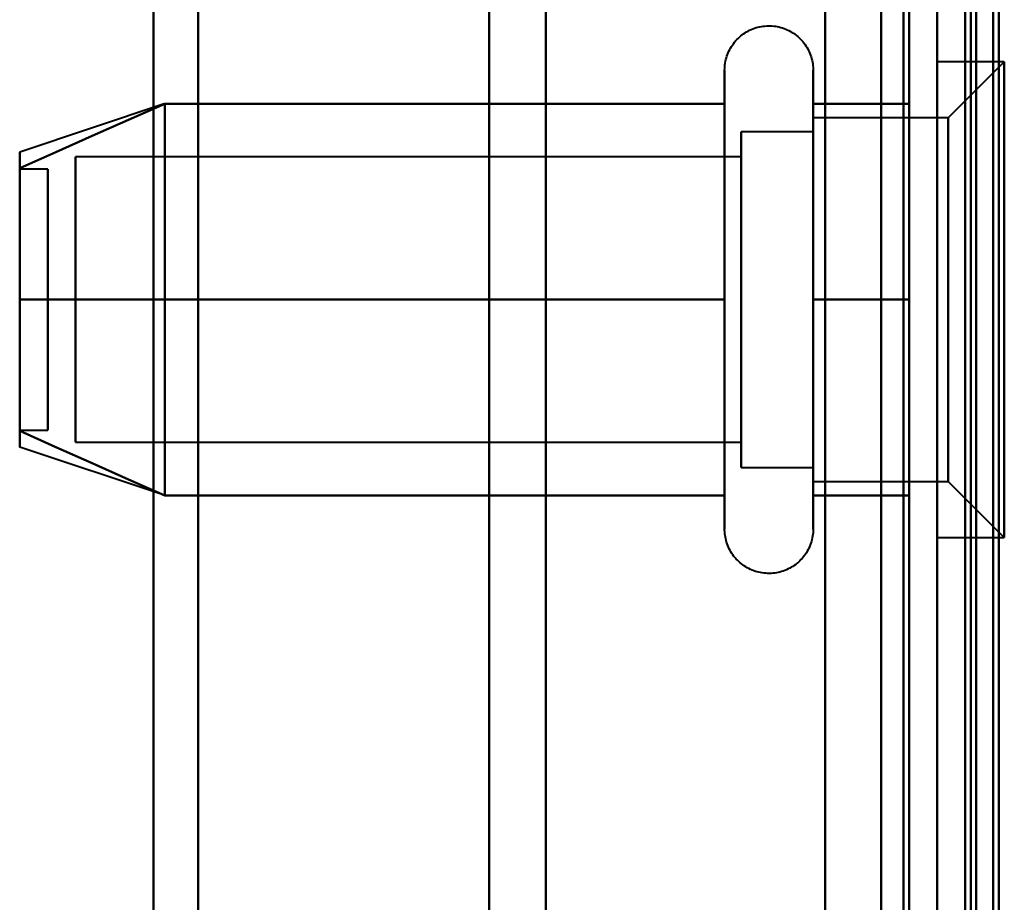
# Model space of a CAD drawing. Header units: millimetres. Extents: x -1087 to 1688, y -120 to 1046.
# Tile 10 of 78: x -566 to -549, y 238 to 253. Entities that reach past the tile are written whole.
import ezdxf

# ---------------------------------------------------------------- set-up
doc = ezdxf.new("R2010")
doc.units = ezdxf.units.MM
doc.layers.add('G-IMPT', color=8, linetype='Continuous', lineweight=40)

# ---------------------------------------------------------------- blocks, each defined once
blk = doc.blocks.new('NEXA 1000 CALQUES_dwg-755156-Arrière')
at = {"layer": 'G-IMPT'}
for p, q in [((-550, 937.772), (-550, 128.972)), ((-550, 129.472), (-550, 937.272)), ((-550, 184.868), (-550, 514.872)), ((-549.3, 514.872), (-549.3, 184.868)), ((-549.3, 184.868), (-549.3, 514.872)), ((-564, 501.872), (-564, 196.883)), ((-564, 196.883), (-564, 501.872)), ((-549.3, 501.877), (-549.3, 171.872)), ((-549.3, 171.872), (-549.3, 501.877)), ((-563.198, 197.429), (-563.198, 501.281)), ((-563.198, 501.281), (-563.198, 197.429)), ((-558, 500.872), (-558, 197.807)), ((-558, 197.807), (-558, 500.872)), ((-551, 500.872), (-551, 197.807)), ((-556.99, 500.246), (-556.99, 198.386)), ((-556.99, 198.386), (-556.99, 500.246)), ((-564, 489.862), (-564, 184.872)), ((-564, 184.872), (-564, 489.862)), ((-563.198, 185.464), (-563.198, 489.315)), ((-563.198, 489.315), (-563.198, 185.464)), ((-558, 488.938), (-558, 185.872)), ((-558, 185.872), (-558, 488.938)), ((-551, 488.938), (-551, 185.872)), ((-549.3, 186.498), (-549.3, 488.359)), ((-551, 185.872), (-551, 403.514)), ((-549.3, 403.275), (-549.3, 186.498)), ((-549.3, 198.386), (-549.3, 403.275)), ((-550.5, 184.872), (-550.5, 343.372)), ((-550.5, 343.372), (-550.5, 184.872)), ((-550, 171.872), (-550, 343.372)), ((-550, 184.872), (-550, 343.372)), ((-550, 343.372), (-550, 184.872)), ((-550, 343.372), (-550, 171.872)), ((-556.99, 283.47), (-556.99, 186.498)), ((-556.99, 186.498), (-556.99, 283.47)), ((-548.8, 252.622), (-550, 252.622)), ((-548.8, 252.622), (-550, 252.622)), ((-550, 244.692), (-550, 252.622)), ((-550, 244.692), (-550, 252.622)), ((-550, 252.622), (-550, 248.372)), ((-550, 252.622), (-550, 248.372)), ((-548.8, 252.622), (-549.8, 251.622)), ((-548.8, 252.622), (-549.8, 251.622)), ((-548.8, 252.622), (-548.8, 244.692)), ((-548.8, 252.622), (-548.8, 244.692)), ((-548.8, 244.692), (-548.8, 252.622)), ((-548.8, 244.692), (-548.8, 252.622)), ((-553.796, 250.422), (-553.796, 252.472)), ((-553.796, 250.422), (-553.796, 252.472)), ((-552.215, 252.472), (-552.215, 250.422)), ((-552.215, 252.472), (-552.215, 250.422)), ((-550, 248.372), (-550, 252.053)), ((-550, 248.372), (-550, 252.053)), ((-548.8, 252.053), (-548.8, 244.122)), ((-548.8, 252.053), (-548.8, 244.122)), ((-548.8, 244.122), (-548.8, 252.053)), ((-548.8, 244.122), (-548.8, 252.053)), ((-553.796, 244.272), (-553.796, 251.923)), ((-553.796, 244.272), (-553.796, 251.923)), ((-552.215, 251.923), (-552.215, 244.272)), ((-552.215, 251.923), (-552.215, 244.272)), ((-563.811, 251.867), (-566.389, 251.008)), ((-563.811, 251.867), (-566.389, 251.008)), ((-549.8, 251.622), (-552.215, 251.622)), ((-549.8, 251.622), (-552.215, 251.622)), ((-552.215, 251.622), (-552.215, 249.997)), ((-552.215, 251.622), (-552.215, 249.997)), ((-552.215, 246.747), (-552.215, 251.622)), ((-552.215, 246.747), (-552.215, 251.622)), ((-549.8, 251.622), (-549.8, 245.558)), ((-549.8, 251.622), (-549.8, 245.558)), ((-549.8, 245.558), (-549.8, 251.622)), ((-549.8, 245.558), (-549.8, 251.622)), ((-552.215, 251.372), (-553.5, 251.372)), ((-552.215, 251.372), (-553.5, 251.372)), ((-553.5, 251.372), (-553.5, 246.872)), ((-553.5, 251.372), (-553.5, 246.872)), ((-553.5, 245.774), (-553.5, 251.372)), ((-553.5, 245.774), (-553.5, 251.372)), ((-552.215, 251.372), (-552.215, 246.872)), ((-552.215, 251.372), (-552.215, 246.872)), ((-552.215, 246.872), (-552.215, 251.372)), ((-552.215, 246.872), (-552.215, 251.372)), ((-552.215, 251.187), (-552.215, 245.122)), ((-552.215, 251.187), (-552.215, 245.122)), ((-549.8, 251.187), (-549.8, 245.122)), ((-549.8, 251.187), (-549.8, 245.122)), ((-549.8, 245.122), (-549.8, 251.187)), ((-549.8, 245.122), (-549.8, 251.187)), ((-553.5, 250.921), (-565.389, 250.921)), ((-553.5, 250.921), (-565.389, 250.921)), ((-565.389, 250.921), (-565.389, 246.165)), ((-565.389, 250.921), (-565.389, 246.165)), ((-565.389, 246.165), (-565.389, 250.921)), ((-565.389, 246.165), (-565.389, 250.921)), ((-553.5, 245.372), (-553.5, 250.97)), ((-553.5, 245.372), (-553.5, 250.97)), ((-553.5, 250.921), (-553.5, 246.165)), ((-553.5, 250.921), (-553.5, 246.165)), ((-553.5, 246.165), (-553.5, 250.921)), ((-553.5, 246.165), (-553.5, 250.921)), ((-565.889, 250.702), (-566.389, 250.702)), ((-565.889, 250.702), (-566.389, 250.702)), ((-566.389, 247.414), (-566.389, 250.702)), ((-566.389, 247.414), (-566.389, 250.702)), ((-566.389, 250.702), (-566.389, 247.414)), ((-566.389, 250.702), (-566.389, 247.414)), ((-565.889, 247.414), (-565.889, 250.702)), ((-565.889, 247.414), (-565.889, 250.702)), ((-565.889, 250.702), (-565.889, 247.414)), ((-565.889, 250.702), (-565.889, 247.414)), ((-565.389, 250.579), (-565.389, 245.824)), ((-565.389, 250.579), (-565.389, 245.824)), ((-565.389, 245.824), (-565.389, 250.579)), ((-565.389, 245.824), (-565.389, 250.579)), ((-553.5, 250.579), (-553.5, 245.824)), ((-553.5, 250.579), (-553.5, 245.824)), ((-553.5, 245.824), (-553.5, 250.579)), ((-553.5, 245.824), (-553.5, 250.579)), ((-553.796, 244.822), (-553.796, 250.422)), ((-553.796, 244.822), (-553.796, 250.422)), ((-552.215, 250.422), (-552.215, 244.822)), ((-552.215, 250.422), (-552.215, 244.822)), ((-552.215, 249.997), (-552.215, 245.558)), ((-552.215, 249.997), (-552.215, 245.558)), ((-552.215, 245.122), (-552.215, 249.997)), ((-552.215, 245.122), (-552.215, 249.997)), ((-553.5, 249.872), (-553.5, 245.774)), ((-553.5, 249.872), (-553.5, 245.774)), ((-552.215, 249.872), (-552.215, 245.372)), ((-552.215, 249.872), (-552.215, 245.372)), ((-552.215, 245.372), (-552.215, 249.872)), ((-552.215, 245.372), (-552.215, 249.872)), ((-566.389, 246.042), (-566.389, 249.331)), ((-566.389, 246.042), (-566.389, 249.331)), ((-566.389, 249.331), (-566.389, 246.042)), ((-566.389, 249.331), (-566.389, 246.042)), ((-565.889, 246.042), (-565.889, 249.331)), ((-565.889, 246.042), (-565.889, 249.331)), ((-565.889, 249.331), (-565.889, 246.042)), ((-565.889, 249.331), (-565.889, 246.042)), ((-550, 244.122), (-550, 248.372)), ((-550, 244.122), (-550, 248.372)), ((-550, 248.372), (-550, 244.122)), ((-550, 248.372), (-550, 244.122)), ((-553.5, 246.872), (-553.5, 245.372)), ((-553.5, 246.872), (-553.5, 245.372)), ((-566.389, 246.042), (-565.889, 246.042)), ((-566.389, 246.042), (-565.889, 246.042)), ((-563.811, 244.877), (-566.389, 245.737)), ((-563.811, 244.877), (-566.389, 245.737)), ((-565.389, 245.824), (-553.5, 245.824)), ((-565.389, 245.824), (-553.5, 245.824)), ((-553.5, 245.372), (-552.215, 245.372)), ((-553.5, 245.372), (-552.215, 245.372)), ((-552.215, 245.122), (-549.8, 245.122)), ((-552.215, 245.122), (-549.8, 245.122)), ((-549.8, 245.122), (-548.8, 244.122)), ((-549.8, 245.122), (-548.8, 244.122)), ((-550, 244.122), (-548.8, 244.122)), ((-550, 244.122), (-548.8, 244.122))]:
    blk.add_line(p, q, dxfattribs=at)
at = {"layer": 'G-IMPT', "flags": 128}
for points in [[(-552, 937.772), (-552, 735.572), (-552, 533.372), (-552, 331.172), (-552, 128.972)], [(-552, 128.972), (-552, 331.172), (-552, 533.372), (-552, 735.572), (-552, 937.772)], [(-552, 937.772), (-552, 735.572), (-552, 533.372), (-552, 331.172), (-552, 128.972)], [(-552, 128.972), (-552, 331.172), (-552, 533.372), (-552, 735.572), (-552, 937.772)], [(-550, 937.772), (-550, 735.572), (-550, 533.372), (-550, 331.172), (-550, 128.972)], [(-550, 128.972), (-550, 331.172), (-550, 533.372), (-550, 735.572), (-550, 937.772)], [(-549.5, 937.772), (-549.5, 735.572), (-549.5, 533.372), (-549.5, 331.172), (-549.5, 128.972)], [(-549.4, 937.772), (-549.4, 735.572), (-549.4, 533.372), (-549.4, 331.172), (-549.4, 128.972)], [(-549.4, 128.972), (-549.4, 331.172), (-549.4, 533.372), (-549.4, 735.572), (-549.4, 937.772)], [(-549.4, 128.972), (-549.4, 331.172), (-549.4, 533.372), (-549.4, 735.572), (-549.4, 937.772)], [(-549, 129.372), (-549, 331.372), (-549, 533.372), (-549, 735.372), (-549, 937.372)], [(-549, 937.372), (-549, 735.372), (-549, 533.372), (-549, 331.372), (-549, 129.372)], [(-552, 937.272), (-552, 735.322), (-552, 533.372), (-552, 331.422), (-552, 129.472)], [(-552, 129.472), (-552, 331.422), (-552, 533.372), (-552, 735.322), (-552, 937.272)], [(-552, 937.272), (-552, 735.322), (-552, 533.372), (-552, 331.422), (-552, 129.472)], [(-552, 129.472), (-552, 331.422), (-552, 533.372), (-552, 735.322), (-552, 937.272)], [(-550.6, 129.472), (-550.6, 331.422), (-550.6, 533.372), (-550.6, 735.322), (-550.6, 937.272)], [(-550.6, 937.272), (-550.6, 735.322), (-550.6, 533.372), (-550.6, 331.422), (-550.6, 129.472)], [(-550.6, 129.472), (-550.6, 331.422), (-550.6, 533.372), (-550.6, 735.322), (-550.6, 937.272)], [(-550.6, 129.472), (-550.6, 331.422), (-550.6, 533.372), (-550.6, 735.322), (-550.6, 937.272)], [(-550.6, 937.272), (-550.6, 735.322), (-550.6, 533.372), (-550.6, 331.422), (-550.6, 129.472)], [(-550.6, 937.272), (-550.6, 735.322), (-550.6, 533.372), (-550.6, 331.422), (-550.6, 129.472)], [(-550.5, 129.472), (-550.5, 331.422), (-550.5, 533.372), (-550.5, 735.322), (-550.5, 937.272)], [(-550.5, 937.272), (-550.5, 735.322), (-550.5, 533.372), (-550.5, 331.422), (-550.5, 129.472)], [(-550, 129.472), (-550, 331.422), (-550, 533.372), (-550, 735.322), (-550, 937.272)], [(-550, 937.272), (-550, 735.322), (-550, 533.372), (-550, 331.422), (-550, 129.472)], [(-550, 937.272), (-550, 743.297), (-550, 549.322), (-550, 355.347), (-550, 161.372)], [(-550, 129.472), (-550, 331.422), (-550, 533.372), (-550, 735.322), (-550, 937.272)], [(-550, 161.372), (-550, 355.347), (-550, 549.322), (-550, 743.297), (-550, 937.272)], [(-550, 937.272), (-550, 735.322), (-550, 533.372), (-550, 331.422), (-550, 129.472)], [(-549.5, 937.272), (-549.5, 735.322), (-549.5, 533.372), (-549.5, 331.422), (-549.5, 129.472)], [(-549.5, 129.472), (-549.5, 331.422), (-549.5, 533.372), (-549.5, 735.322), (-549.5, 937.272)], [(-549.5, 937.272), (-549.5, 735.322), (-549.5, 533.372), (-549.5, 331.422), (-549.5, 129.472)], [(-549.5, 129.472), (-549.5, 331.422), (-549.5, 533.372), (-549.5, 735.322), (-549.5, 937.272)], [(-549.5, 129.472), (-549.5, 331.422), (-549.5, 533.372), (-549.5, 735.322), (-549.5, 937.272)], [(-549.5, 937.272), (-549.5, 735.322), (-549.5, 533.372), (-549.5, 331.422), (-549.5, 129.472)], [(-549, 129.472), (-549, 331.422), (-549, 533.372), (-549, 735.322), (-549, 937.272)], [(-549, 937.272), (-549, 735.322), (-549, 533.372), (-549, 331.422), (-549, 129.472)], [(-548.9, 937.272), (-548.9, 743.297), (-548.9, 549.322), (-548.9, 355.347), (-548.9, 161.372)], [(-548.9, 161.372), (-548.9, 355.347), (-548.9, 549.322), (-548.9, 743.297), (-548.9, 937.272)], [(-553.796, 252.472), (-553.795, 252.504), (-553.793, 252.535), (-553.79, 252.567), (-553.786, 252.598), (-553.78, 252.629), (-553.773, 252.66), (-553.765, 252.691), (-553.756, 252.721), (-553.745, 252.751), (-553.733, 252.78), (-553.72, 252.809), (-553.706, 252.837), (-553.691, 252.865), (-553.675, 252.892), (-553.658, 252.919), (-553.639, 252.944), (-553.62, 252.969), (-553.6, 252.993), (-553.578, 253.017), (-553.556, 253.039), (-553.533, 253.061), (-553.509, 253.082), (-553.484, 253.101), (-553.459, 253.12), (-553.432, 253.137), (-553.405, 253.154), (-553.378, 253.169), (-553.35, 253.184), (-553.321, 253.197), (-553.292, 253.209), (-553.262, 253.22), (-553.232, 253.23), (-553.201, 253.238), (-553.171, 253.245), (-553.14, 253.251), (-553.108, 253.256), (-553.077, 253.259), (-553.045, 253.262), (-553.014, 253.263), (-552.982, 253.262), (-552.951, 253.261), (-552.919, 253.258), (-552.888, 253.254), (-552.857, 253.249), (-552.826, 253.242), (-552.795, 253.234), (-552.765, 253.225), (-552.735, 253.215), (-552.705, 253.204), (-552.676, 253.191), (-552.648, 253.177), (-552.62, 253.162), (-552.593, 253.146), (-552.566, 253.129), (-552.54, 253.111), (-552.515, 253.092), (-552.491, 253.072), (-552.467, 253.051), (-552.444, 253.029), (-552.422, 253.006), (-552.402, 252.982), (-552.382, 252.958), (-552.363, 252.933), (-552.345, 252.907), (-552.328, 252.88), (-552.312, 252.852), (-552.298, 252.824), (-552.284, 252.796), (-552.272, 252.767), (-552.261, 252.737), (-552.251, 252.707), (-552.242, 252.677), (-552.234, 252.646), (-552.228, 252.615), (-552.223, 252.584), (-552.219, 252.552), (-552.216, 252.521), (-552.215, 252.489), (-552.215, 252.472)], [(-553.796, 252.472), (-553.795, 252.504), (-553.793, 252.535), (-553.79, 252.567), (-553.786, 252.598), (-553.78, 252.629), (-553.773, 252.66), (-553.765, 252.691), (-553.756, 252.721), (-553.745, 252.751), (-553.733, 252.78), (-553.72, 252.809), (-553.706, 252.837), (-553.691, 252.865), (-553.675, 252.892), (-553.658, 252.919), (-553.639, 252.944), (-553.62, 252.969), (-553.6, 252.993), (-553.578, 253.017), (-553.556, 253.039), (-553.533, 253.061), (-553.509, 253.082), (-553.484, 253.101), (-553.459, 253.12), (-553.432, 253.137), (-553.405, 253.154), (-553.378, 253.169), (-553.35, 253.184), (-553.321, 253.197), (-553.292, 253.209), (-553.262, 253.22), (-553.232, 253.23), (-553.201, 253.238), (-553.171, 253.245), (-553.14, 253.251), (-553.108, 253.256), (-553.077, 253.259), (-553.045, 253.262), (-553.014, 253.263), (-552.982, 253.262), (-552.951, 253.261), (-552.919, 253.258), (-552.888, 253.254), (-552.857, 253.249), (-552.826, 253.242), (-552.795, 253.234), (-552.765, 253.225), (-552.735, 253.215), (-552.705, 253.204), (-552.676, 253.191), (-552.648, 253.177), (-552.62, 253.162), (-552.593, 253.146), (-552.566, 253.129), (-552.54, 253.111), (-552.515, 253.092), (-552.491, 253.072), (-552.467, 253.051), (-552.444, 253.029), (-552.422, 253.006), (-552.402, 252.982), (-552.382, 252.958), (-552.363, 252.933), (-552.345, 252.907), (-552.328, 252.88), (-552.312, 252.852), (-552.298, 252.824), (-552.284, 252.796), (-552.272, 252.767), (-552.261, 252.737), (-552.251, 252.707), (-552.242, 252.677), (-552.234, 252.646), (-552.228, 252.615), (-552.223, 252.584), (-552.219, 252.552), (-552.216, 252.521), (-552.215, 252.489), (-552.215, 252.472)], [(-553.796, 252.472), (-553.796, 252.469), (-553.796, 252.459), (-553.796, 252.443), (-553.796, 252.42), (-553.796, 252.391), (-553.796, 252.355), (-553.796, 252.313), (-553.796, 252.264), (-553.796, 252.209), (-553.796, 252.149), (-553.796, 252.082), (-553.796, 252.009), (-553.796, 251.93), (-553.796, 251.846), (-553.796, 251.756), (-553.796, 251.661), (-553.796, 251.56), (-553.796, 251.455), (-553.796, 251.344), (-553.796, 251.229), (-553.796, 251.109), (-553.796, 250.985), (-553.796, 250.856), (-553.796, 250.724), (-553.796, 250.588), (-553.796, 250.448), (-553.796, 250.305), (-553.796, 250.159), (-553.796, 250.01), (-553.796, 249.858), (-553.796, 249.704), (-553.796, 249.548), (-553.796, 249.39), (-553.796, 249.23), (-553.796, 249.069), (-553.796, 248.907), (-553.796, 248.744), (-553.796, 248.58), (-553.796, 248.417), (-553.796, 248.253), (-553.796, 248.089), (-553.796, 247.925), (-553.796, 247.763), (-553.796, 247.601), (-553.796, 247.441), (-553.796, 247.282), (-553.796, 247.125), (-553.796, 246.969), (-553.796, 246.817), (-553.796, 246.666), (-553.796, 246.518), (-553.796, 246.374), (-553.796, 246.232), (-553.796, 246.094), (-553.796, 245.959), (-553.796, 245.829), (-553.796, 245.702), (-553.796, 245.58), (-553.796, 245.462), (-553.796, 245.349), (-553.796, 245.241), (-553.796, 245.137), (-553.796, 245.039), (-553.796, 244.946), (-553.796, 244.859), (-553.796, 244.822)], [(-553.796, 251.923), (-553.796, 252.002), (-553.796, 252.075), (-553.796, 252.143), (-553.796, 252.204), (-553.796, 252.26), (-553.796, 252.309), (-553.796, 252.351), (-553.796, 252.388), (-553.796, 252.418), (-553.796, 252.441), (-553.796, 252.458), (-553.796, 252.468), (-553.796, 252.472)], [(-553.796, 252.472), (-553.796, 252.469), (-553.796, 252.459), (-553.796, 252.443), (-553.796, 252.42), (-553.796, 252.391), (-553.796, 252.355), (-553.796, 252.313), (-553.796, 252.264), (-553.796, 252.209), (-553.796, 252.149), (-553.796, 252.082), (-553.796, 252.009), (-553.796, 251.93), (-553.796, 251.846), (-553.796, 251.756), (-553.796, 251.661), (-553.796, 251.56), (-553.796, 251.455), (-553.796, 251.344), (-553.796, 251.229), (-553.796, 251.109), (-553.796, 250.985), (-553.796, 250.856), (-553.796, 250.724), (-553.796, 250.588), (-553.796, 250.448), (-553.796, 250.305), (-553.796, 250.159), (-553.796, 250.01), (-553.796, 249.858), (-553.796, 249.704), (-553.796, 249.548), (-553.796, 249.39), (-553.796, 249.23), (-553.796, 249.069), (-553.796, 248.907), (-553.796, 248.744), (-553.796, 248.58), (-553.796, 248.417), (-553.796, 248.253), (-553.796, 248.089), (-553.796, 247.925), (-553.796, 247.763), (-553.796, 247.601), (-553.796, 247.441), (-553.796, 247.282), (-553.796, 247.125), (-553.796, 246.969), (-553.796, 246.817), (-553.796, 246.666), (-553.796, 246.518), (-553.796, 246.374), (-553.796, 246.232), (-553.796, 246.094), (-553.796, 245.959), (-553.796, 245.829), (-553.796, 245.702), (-553.796, 245.58), (-553.796, 245.462), (-553.796, 245.349), (-553.796, 245.241), (-553.796, 245.137), (-553.796, 245.039), (-553.796, 244.946), (-553.796, 244.859), (-553.796, 244.822)], [(-553.796, 251.923), (-553.796, 252.002), (-553.796, 252.075), (-553.796, 252.143), (-553.796, 252.204), (-553.796, 252.26), (-553.796, 252.309), (-553.796, 252.351), (-553.796, 252.388), (-553.796, 252.418), (-553.796, 252.441), (-553.796, 252.458), (-553.796, 252.468), (-553.796, 252.472)], [(-552.215, 252.472), (-552.215, 252.469), (-552.215, 252.459), (-552.215, 252.443), (-552.215, 252.42), (-552.215, 252.391), (-552.215, 252.355), (-552.215, 252.313), (-552.215, 252.264), (-552.215, 252.209), (-552.215, 252.149), (-552.215, 252.082), (-552.215, 252.009), (-552.215, 251.93), (-552.215, 251.923)], [(-552.215, 244.822), (-552.215, 244.906), (-552.215, 244.997), (-552.215, 245.093), (-552.215, 245.194), (-552.215, 245.3), (-552.215, 245.411), (-552.215, 245.526), (-552.215, 245.647), (-552.215, 245.771), (-552.215, 245.9), (-552.215, 246.033), (-552.215, 246.169), (-552.215, 246.31), (-552.215, 246.453), (-552.215, 246.599), (-552.215, 246.749), (-552.215, 246.9), (-552.215, 247.055), (-552.215, 247.211), (-552.215, 247.369), (-552.215, 247.529), (-552.215, 247.69), (-552.215, 247.852), (-552.215, 248.015), (-552.215, 248.179), (-552.215, 248.343), (-552.215, 248.507), (-552.215, 248.671), (-552.215, 248.834), (-552.215, 248.996), (-552.215, 249.158), (-552.215, 249.318), (-552.215, 249.477), (-552.215, 249.634), (-552.215, 249.789), (-552.215, 249.942), (-552.215, 250.092), (-552.215, 250.239), (-552.215, 250.384), (-552.215, 250.525), (-552.215, 250.663), (-552.215, 250.797), (-552.215, 250.927), (-552.215, 251.054), (-552.215, 251.175), (-552.215, 251.293), (-552.215, 251.406), (-552.215, 251.513), (-552.215, 251.616), (-552.215, 251.714), (-552.215, 251.806), (-552.215, 251.893), (-552.215, 251.974), (-552.215, 252.05), (-552.215, 252.119), (-552.215, 252.183), (-552.215, 252.24), (-552.215, 252.292), (-552.215, 252.337), (-552.215, 252.375), (-552.215, 252.408), (-552.215, 252.433), (-552.215, 252.453), (-552.215, 252.465), (-552.215, 252.472), (-552.215, 252.472)], [(-552.215, 252.472), (-552.215, 252.469), (-552.215, 252.459), (-552.215, 252.443), (-552.215, 252.42), (-552.215, 252.391), (-552.215, 252.355), (-552.215, 252.313), (-552.215, 252.264), (-552.215, 252.209), (-552.215, 252.149), (-552.215, 252.082), (-552.215, 252.009), (-552.215, 251.93), (-552.215, 251.923)], [(-552.215, 244.822), (-552.215, 244.906), (-552.215, 244.997), (-552.215, 245.093), (-552.215, 245.194), (-552.215, 245.3), (-552.215, 245.411), (-552.215, 245.526), (-552.215, 245.647), (-552.215, 245.771), (-552.215, 245.9), (-552.215, 246.033), (-552.215, 246.169), (-552.215, 246.31), (-552.215, 246.453), (-552.215, 246.599), (-552.215, 246.749), (-552.215, 246.9), (-552.215, 247.055), (-552.215, 247.211), (-552.215, 247.369), (-552.215, 247.529), (-552.215, 247.69), (-552.215, 247.852), (-552.215, 248.015), (-552.215, 248.179), (-552.215, 248.343), (-552.215, 248.507), (-552.215, 248.671), (-552.215, 248.834), (-552.215, 248.996), (-552.215, 249.158), (-552.215, 249.318), (-552.215, 249.477), (-552.215, 249.634), (-552.215, 249.789), (-552.215, 249.942), (-552.215, 250.092), (-552.215, 250.239), (-552.215, 250.384), (-552.215, 250.525), (-552.215, 250.663), (-552.215, 250.797), (-552.215, 250.927), (-552.215, 251.054), (-552.215, 251.175), (-552.215, 251.293), (-552.215, 251.406), (-552.215, 251.513), (-552.215, 251.616), (-552.215, 251.714), (-552.215, 251.806), (-552.215, 251.893), (-552.215, 251.974), (-552.215, 252.05), (-552.215, 252.119), (-552.215, 252.183), (-552.215, 252.24), (-552.215, 252.292), (-552.215, 252.337), (-552.215, 252.375), (-552.215, 252.408), (-552.215, 252.433), (-552.215, 252.453), (-552.215, 252.465), (-552.215, 252.472), (-552.215, 252.472)], [(-553.796, 244.272), (-553.796, 244.276), (-553.796, 244.285), (-553.796, 244.302), (-553.796, 244.325), (-553.796, 244.354), (-553.796, 244.39), (-553.796, 244.432), (-553.796, 244.48), (-553.796, 244.535), (-553.796, 244.596), (-553.796, 244.663), (-553.796, 244.736), (-553.796, 244.814), (-553.796, 244.899), (-553.796, 244.988), (-553.796, 245.084), (-553.796, 245.184), (-553.796, 245.29), (-553.796, 245.4), (-553.796, 245.516), (-553.796, 245.636), (-553.796, 245.76), (-553.796, 245.888), (-553.796, 246.021), (-553.796, 246.157), (-553.796, 246.297), (-553.796, 246.44), (-553.796, 246.586), (-553.796, 246.735), (-553.796, 246.887), (-553.796, 247.041), (-553.796, 247.197), (-553.796, 247.355), (-553.796, 247.514), (-553.796, 247.675), (-553.796, 247.838), (-553.796, 248.001), (-553.796, 248.164), (-553.796, 248.328), (-553.796, 248.492), (-553.796, 248.656), (-553.796, 248.819), (-553.796, 248.982), (-553.796, 249.143), (-553.796, 249.304), (-553.796, 249.463), (-553.796, 249.62), (-553.796, 249.775), (-553.796, 249.928), (-553.796, 250.079), (-553.796, 250.226), (-553.796, 250.371), (-553.796, 250.513), (-553.796, 250.651), (-553.796, 250.785), (-553.796, 250.916), (-553.796, 251.042), (-553.796, 251.165), (-553.796, 251.282), (-553.796, 251.396), (-553.796, 251.504), (-553.796, 251.607), (-553.796, 251.705), (-553.796, 251.798), (-553.796, 251.886), (-553.796, 251.923)], [(-553.796, 244.272), (-553.796, 244.276), (-553.796, 244.285), (-553.796, 244.302), (-553.796, 244.325), (-553.796, 244.354), (-553.796, 244.39), (-553.796, 244.432), (-553.796, 244.48), (-553.796, 244.535), (-553.796, 244.596), (-553.796, 244.663), (-553.796, 244.736), (-553.796, 244.814), (-553.796, 244.899), (-553.796, 244.988), (-553.796, 245.084), (-553.796, 245.184), (-553.796, 245.29), (-553.796, 245.4), (-553.796, 245.516), (-553.796, 245.636), (-553.796, 245.76), (-553.796, 245.888), (-553.796, 246.021), (-553.796, 246.157), (-553.796, 246.297), (-553.796, 246.44), (-553.796, 246.586), (-553.796, 246.735), (-553.796, 246.887), (-553.796, 247.041), (-553.796, 247.197), (-553.796, 247.355), (-553.796, 247.514), (-553.796, 247.675), (-553.796, 247.838), (-553.796, 248.001), (-553.796, 248.164), (-553.796, 248.328), (-553.796, 248.492), (-553.796, 248.656), (-553.796, 248.819), (-553.796, 248.982), (-553.796, 249.143), (-553.796, 249.304), (-553.796, 249.463), (-553.796, 249.62), (-553.796, 249.775), (-553.796, 249.928), (-553.796, 250.079), (-553.796, 250.226), (-553.796, 250.371), (-553.796, 250.513), (-553.796, 250.651), (-553.796, 250.785), (-553.796, 250.916), (-553.796, 251.042), (-553.796, 251.165), (-553.796, 251.282), (-553.796, 251.396), (-553.796, 251.504), (-553.796, 251.607), (-553.796, 251.705), (-553.796, 251.798), (-553.796, 251.886), (-553.796, 251.923)], [(-552.215, 251.923), (-552.215, 251.838), (-552.215, 251.748), (-552.215, 251.652), (-552.215, 251.551), (-552.215, 251.445), (-552.215, 251.334), (-552.215, 251.218), (-552.215, 251.098), (-552.215, 250.973), (-552.215, 250.844), (-552.215, 250.712), (-552.215, 250.575), (-552.215, 250.435), (-552.215, 250.292), (-552.215, 250.145), (-552.215, 249.996), (-552.215, 249.844), (-552.215, 249.69), (-552.215, 249.534), (-552.215, 249.376), (-552.215, 249.216), (-552.215, 249.055), (-552.215, 248.892), (-552.215, 248.729), (-552.215, 248.566), (-552.215, 248.402), (-552.215, 248.238), (-552.215, 248.074), (-552.215, 247.911), (-552.215, 247.748), (-552.215, 247.587), (-552.215, 247.426), (-552.215, 247.268), (-552.215, 247.111), (-552.215, 246.956), (-552.215, 246.803), (-552.215, 246.653), (-552.215, 246.505), (-552.215, 246.361), (-552.215, 246.219), (-552.215, 246.082), (-552.215, 245.948), (-552.215, 245.817), (-552.215, 245.691), (-552.215, 245.569), (-552.215, 245.452), (-552.215, 245.339), (-552.215, 245.231), (-552.215, 245.128), (-552.215, 245.031), (-552.215, 244.938), (-552.215, 244.851), (-552.215, 244.77), (-552.215, 244.695), (-552.215, 244.625), (-552.215, 244.562), (-552.215, 244.504), (-552.215, 244.453), (-552.215, 244.408), (-552.215, 244.369), (-552.215, 244.337), (-552.215, 244.311), (-552.215, 244.292), (-552.215, 244.279), (-552.215, 244.273), (-552.215, 244.272)], [(-552.215, 251.923), (-552.215, 251.838), (-552.215, 251.748), (-552.215, 251.652), (-552.215, 251.551), (-552.215, 251.445), (-552.215, 251.334), (-552.215, 251.218), (-552.215, 251.098), (-552.215, 250.973), (-552.215, 250.844), (-552.215, 250.712), (-552.215, 250.575), (-552.215, 250.435), (-552.215, 250.292), (-552.215, 250.145), (-552.215, 249.996), (-552.215, 249.844), (-552.215, 249.69), (-552.215, 249.534), (-552.215, 249.376), (-552.215, 249.216), (-552.215, 249.055), (-552.215, 248.892), (-552.215, 248.729), (-552.215, 248.566), (-552.215, 248.402), (-552.215, 248.238), (-552.215, 248.074), (-552.215, 247.911), (-552.215, 247.748), (-552.215, 247.587), (-552.215, 247.426), (-552.215, 247.268), (-552.215, 247.111), (-552.215, 246.956), (-552.215, 246.803), (-552.215, 246.653), (-552.215, 246.505), (-552.215, 246.361), (-552.215, 246.219), (-552.215, 246.082), (-552.215, 245.948), (-552.215, 245.817), (-552.215, 245.691), (-552.215, 245.569), (-552.215, 245.452), (-552.215, 245.339), (-552.215, 245.231), (-552.215, 245.128), (-552.215, 245.031), (-552.215, 244.938), (-552.215, 244.851), (-552.215, 244.77), (-552.215, 244.695), (-552.215, 244.625), (-552.215, 244.562), (-552.215, 244.504), (-552.215, 244.453), (-552.215, 244.408), (-552.215, 244.369), (-552.215, 244.337), (-552.215, 244.311), (-552.215, 244.292), (-552.215, 244.279), (-552.215, 244.273), (-552.215, 244.272)], [(-566.389, 250.718), (-565.741, 251.007), (-565.092, 251.295), (-564.444, 251.584), (-563.796, 251.872)], [(-566.389, 250.718), (-565.741, 251.007), (-565.092, 251.295), (-564.444, 251.584), (-563.796, 251.872)], [(-563.796, 251.872), (-564.444, 251.584), (-565.092, 251.295), (-565.741, 251.007), (-566.389, 250.718)], [(-563.796, 251.872), (-564.444, 251.584), (-565.092, 251.295), (-565.741, 251.007), (-566.389, 250.718)], [(-566.389, 250.718), (-565.741, 251.007), (-565.092, 251.295), (-564.444, 251.584), (-563.796, 251.872)], [(-566.389, 250.718), (-565.741, 251.007), (-565.092, 251.295), (-564.444, 251.584), (-563.796, 251.872)], [(-563.796, 251.872), (-564.444, 251.584), (-565.092, 251.295), (-565.741, 251.007), (-566.389, 250.718)], [(-563.796, 251.872), (-564.444, 251.584), (-565.092, 251.295), (-565.741, 251.007), (-566.389, 250.718)], [(-563.796, 248.372), (-563.796, 249.247), (-563.796, 250.122), (-563.796, 250.997), (-563.796, 251.872)], [(-563.796, 251.872), (-561.296, 251.872), (-558.796, 251.872), (-556.296, 251.872), (-553.796, 251.872)], [(-563.796, 251.872), (-561.296, 251.872), (-558.796, 251.872), (-556.296, 251.872), (-553.796, 251.872)], [(-553.796, 251.872), (-556.296, 251.872), (-558.796, 251.872), (-561.296, 251.872), (-563.796, 251.872)], [(-563.796, 251.872), (-563.796, 250.997), (-563.796, 250.122), (-563.796, 249.247), (-563.796, 248.372)], [(-553.796, 251.872), (-556.296, 251.872), (-558.796, 251.872), (-561.296, 251.872), (-563.796, 251.872)], [(-563.796, 248.372), (-563.796, 249.247), (-563.796, 250.122), (-563.796, 250.997), (-563.796, 251.872)], [(-563.796, 251.872), (-561.296, 251.872), (-558.796, 251.872), (-556.296, 251.872), (-553.796, 251.872)], [(-563.796, 251.872), (-561.296, 251.872), (-558.796, 251.872), (-556.296, 251.872), (-553.796, 251.872)], [(-553.796, 251.872), (-556.296, 251.872), (-558.796, 251.872), (-561.296, 251.872), (-563.796, 251.872)], [(-563.796, 251.872), (-563.796, 250.997), (-563.796, 250.122), (-563.796, 249.247), (-563.796, 248.372)], [(-553.796, 251.872), (-556.296, 251.872), (-558.796, 251.872), (-561.296, 251.872), (-563.796, 251.872)], [(-563.796, 251.872), (-563.796, 250.997), (-563.796, 250.122), (-563.796, 249.247), (-563.796, 248.372)], [(-563.796, 248.372), (-563.796, 249.247), (-563.796, 250.122), (-563.796, 250.997), (-563.796, 251.872)], [(-563.796, 251.872), (-563.796, 250.997), (-563.796, 250.122), (-563.796, 249.247), (-563.796, 248.372)], [(-563.796, 248.372), (-563.796, 249.247), (-563.796, 250.122), (-563.796, 250.997), (-563.796, 251.872)], [(-553.796, 251.872), (-553.796, 250.997), (-553.796, 250.122), (-553.796, 249.247), (-553.796, 248.372)], [(-553.796, 248.372), (-553.796, 249.247), (-553.796, 250.122), (-553.796, 250.997), (-553.796, 251.872)], [(-553.796, 251.872), (-553.796, 250.997), (-553.796, 250.122), (-553.796, 249.247), (-553.796, 248.372)], [(-553.796, 248.372), (-553.796, 249.247), (-553.796, 250.122), (-553.796, 250.997), (-553.796, 251.872)], [(-550.5, 251.872), (-550.929, 251.872), (-551.357, 251.872), (-551.786, 251.872), (-552.215, 251.872)], [(-552.215, 251.872), (-552.215, 250.997), (-552.215, 250.122), (-552.215, 249.247), (-552.215, 248.372)], [(-552.215, 251.872), (-551.786, 251.872), (-551.357, 251.872), (-550.929, 251.872), (-550.5, 251.872)], [(-552.215, 248.372), (-552.215, 249.247), (-552.215, 250.122), (-552.215, 250.997), (-552.215, 251.872)], [(-552.215, 251.872), (-551.786, 251.872), (-551.357, 251.872), (-550.929, 251.872), (-550.5, 251.872)], [(-550.5, 251.872), (-550.929, 251.872), (-551.357, 251.872), (-551.786, 251.872), (-552.215, 251.872)], [(-550.5, 251.872), (-550.929, 251.872), (-551.357, 251.872), (-551.786, 251.872), (-552.215, 251.872)], [(-552.215, 251.872), (-552.215, 250.997), (-552.215, 250.122), (-552.215, 249.247), (-552.215, 248.372)], [(-552.215, 251.872), (-551.786, 251.872), (-551.357, 251.872), (-550.929, 251.872), (-550.5, 251.872)], [(-552.215, 248.372), (-552.215, 249.247), (-552.215, 250.122), (-552.215, 250.997), (-552.215, 251.872)], [(-552.215, 251.872), (-551.786, 251.872), (-551.357, 251.872), (-550.929, 251.872), (-550.5, 251.872)], [(-550.5, 251.872), (-550.929, 251.872), (-551.357, 251.872), (-551.786, 251.872), (-552.215, 251.872)], [(-550.5, 251.872), (-550.5, 250.997), (-550.5, 250.122), (-550.5, 249.247), (-550.5, 248.372)], [(-550.5, 248.372), (-550.5, 249.247), (-550.5, 250.122), (-550.5, 250.997), (-550.5, 251.872)], [(-550.5, 251.872), (-550.5, 250.997), (-550.5, 250.122), (-550.5, 249.247), (-550.5, 248.372)], [(-550.5, 248.372), (-550.5, 249.247), (-550.5, 250.122), (-550.5, 250.997), (-550.5, 251.872)], [(-550.5, 248.372), (-550.5, 249.247), (-550.5, 250.122), (-550.5, 250.997), (-550.5, 251.872)], [(-550.5, 251.872), (-550.5, 250.997), (-550.5, 250.122), (-550.5, 249.247), (-550.5, 248.372)], [(-550.5, 248.372), (-550.5, 249.247), (-550.5, 250.122), (-550.5, 250.997), (-550.5, 251.872)], [(-550.5, 251.872), (-550.5, 250.997), (-550.5, 250.122), (-550.5, 249.247), (-550.5, 248.372)], [(-566.389, 248.372), (-565.741, 248.372), (-565.092, 248.372), (-564.444, 248.372), (-563.796, 248.372)], [(-563.796, 248.372), (-564.444, 248.372), (-565.092, 248.372), (-565.741, 248.372), (-566.389, 248.372)], [(-566.389, 248.372), (-565.741, 248.372), (-565.092, 248.372), (-564.444, 248.372), (-563.796, 248.372)], [(-563.796, 248.372), (-564.444, 248.372), (-565.092, 248.372), (-565.741, 248.372), (-566.389, 248.372)], [(-566.389, 248.372), (-565.741, 248.372), (-565.092, 248.372), (-564.444, 248.372), (-563.796, 248.372)], [(-563.796, 248.372), (-564.444, 248.372), (-565.092, 248.372), (-565.741, 248.372), (-566.389, 248.372)], [(-566.389, 248.372), (-565.741, 248.372), (-565.092, 248.372), (-564.444, 248.372), (-563.796, 248.372)], [(-563.796, 248.372), (-564.444, 248.372), (-565.092, 248.372), (-565.741, 248.372), (-566.389, 248.372)], [(-563.796, 244.872), (-563.796, 245.747), (-563.796, 246.622), (-563.796, 247.497), (-563.796, 248.372)], [(-563.796, 248.372), (-561.296, 248.372), (-558.796, 248.372), (-556.296, 248.372), (-553.796, 248.372)], [(-553.796, 248.372), (-556.296, 248.372), (-558.796, 248.372), (-561.296, 248.372), (-563.796, 248.372)], [(-563.796, 248.372), (-561.296, 248.372), (-558.796, 248.372), (-556.296, 248.372), (-553.796, 248.372)], [(-563.796, 248.372), (-563.796, 247.497), (-563.796, 246.622), (-563.796, 245.747), (-563.796, 244.872)], [(-553.796, 248.372), (-556.296, 248.372), (-558.796, 248.372), (-561.296, 248.372), (-563.796, 248.372)], [(-563.796, 244.872), (-563.796, 245.747), (-563.796, 246.622), (-563.796, 247.497), (-563.796, 248.372)], [(-563.796, 248.372), (-561.296, 248.372), (-558.796, 248.372), (-556.296, 248.372), (-553.796, 248.372)], [(-553.796, 248.372), (-556.296, 248.372), (-558.796, 248.372), (-561.296, 248.372), (-563.796, 248.372)], [(-563.796, 248.372), (-561.296, 248.372), (-558.796, 248.372), (-556.296, 248.372), (-553.796, 248.372)], [(-563.796, 248.372), (-563.796, 247.497), (-563.796, 246.622), (-563.796, 245.747), (-563.796, 244.872)], [(-553.796, 248.372), (-556.296, 248.372), (-558.796, 248.372), (-561.296, 248.372), (-563.796, 248.372)], [(-563.796, 248.372), (-563.796, 247.497), (-563.796, 246.622), (-563.796, 245.747), (-563.796, 244.872)], [(-563.796, 244.872), (-563.796, 245.747), (-563.796, 246.622), (-563.796, 247.497), (-563.796, 248.372)], [(-563.796, 248.372), (-563.796, 247.497), (-563.796, 246.622), (-563.796, 245.747), (-563.796, 244.872)], [(-563.796, 244.872), (-563.796, 245.747), (-563.796, 246.622), (-563.796, 247.497), (-563.796, 248.372)], [(-553.796, 248.372), (-553.796, 247.497), (-553.796, 246.622), (-553.796, 245.747), (-553.796, 244.872)], [(-553.796, 244.872), (-553.796, 245.747), (-553.796, 246.622), (-553.796, 247.497), (-553.796, 248.372)], [(-553.796, 248.372), (-553.796, 247.497), (-553.796, 246.622), (-553.796, 245.747), (-553.796, 244.872)], [(-553.796, 244.872), (-553.796, 245.747), (-553.796, 246.622), (-553.796, 247.497), (-553.796, 248.372)], [(-552.215, 248.372), (-551.786, 248.372), (-551.357, 248.372), (-550.929, 248.372), (-550.5, 248.372)], [(-550.5, 248.372), (-550.929, 248.372), (-551.357, 248.372), (-551.786, 248.372), (-552.215, 248.372)], [(-552.215, 248.372), (-552.215, 247.497), (-552.215, 246.622), (-552.215, 245.747), (-552.215, 244.872)], [(-552.215, 248.372), (-551.786, 248.372), (-551.357, 248.372), (-550.929, 248.372), (-550.5, 248.372)], [(-552.215, 244.872), (-552.215, 245.747), (-552.215, 246.622), (-552.215, 247.497), (-552.215, 248.372)], [(-550.5, 248.372), (-550.929, 248.372), (-551.357, 248.372), (-551.786, 248.372), (-552.215, 248.372)], [(-552.215, 248.372), (-551.786, 248.372), (-551.357, 248.372), (-550.929, 248.372), (-550.5, 248.372)], [(-550.5, 248.372), (-550.929, 248.372), (-551.357, 248.372), (-551.786, 248.372), (-552.215, 248.372)], [(-552.215, 248.372), (-552.215, 247.497), (-552.215, 246.622), (-552.215, 245.747), (-552.215, 244.872)], [(-552.215, 248.372), (-551.786, 248.372), (-551.357, 248.372), (-550.929, 248.372), (-550.5, 248.372)], [(-552.215, 244.872), (-552.215, 245.747), (-552.215, 246.622), (-552.215, 247.497), (-552.215, 248.372)], [(-550.5, 248.372), (-550.929, 248.372), (-551.357, 248.372), (-551.786, 248.372), (-552.215, 248.372)], [(-550.5, 248.372), (-550.5, 247.497), (-550.5, 246.622), (-550.5, 245.747), (-550.5, 244.872)], [(-550.5, 244.872), (-550.5, 245.747), (-550.5, 246.622), (-550.5, 247.497), (-550.5, 248.372)], [(-550.5, 248.372), (-550.5, 247.497), (-550.5, 246.622), (-550.5, 245.747), (-550.5, 244.872)], [(-550.5, 244.872), (-550.5, 245.747), (-550.5, 246.622), (-550.5, 247.497), (-550.5, 248.372)], [(-550.5, 244.872), (-550.5, 245.747), (-550.5, 246.622), (-550.5, 247.497), (-550.5, 248.372)], [(-550.5, 248.372), (-550.5, 247.497), (-550.5, 246.622), (-550.5, 245.747), (-550.5, 244.872)], [(-550.5, 244.872), (-550.5, 245.747), (-550.5, 246.622), (-550.5, 247.497), (-550.5, 248.372)], [(-550.5, 248.372), (-550.5, 247.497), (-550.5, 246.622), (-550.5, 245.747), (-550.5, 244.872)], [(-563.796, 244.872), (-564.444, 245.161), (-565.092, 245.449), (-565.741, 245.738), (-566.389, 246.026)], [(-566.389, 246.026), (-565.741, 245.738), (-565.092, 245.449), (-564.444, 245.161), (-563.796, 244.872)], [(-566.389, 246.026), (-565.741, 245.738), (-565.092, 245.449), (-564.444, 245.161), (-563.796, 244.872)], [(-563.796, 244.872), (-564.444, 245.161), (-565.092, 245.449), (-565.741, 245.738), (-566.389, 246.026)], [(-563.796, 244.872), (-564.444, 245.161), (-565.092, 245.449), (-565.741, 245.738), (-566.389, 246.026)], [(-566.389, 246.026), (-565.741, 245.738), (-565.092, 245.449), (-564.444, 245.161), (-563.796, 244.872)], [(-566.389, 246.026), (-565.741, 245.738), (-565.092, 245.449), (-564.444, 245.161), (-563.796, 244.872)], [(-563.796, 244.872), (-564.444, 245.161), (-565.092, 245.449), (-565.741, 245.738), (-566.389, 246.026)], [(-553.796, 244.872), (-556.296, 244.872), (-558.796, 244.872), (-561.296, 244.872), (-563.796, 244.872)], [(-563.796, 244.872), (-561.296, 244.872), (-558.796, 244.872), (-556.296, 244.872), (-553.796, 244.872)], [(-563.796, 244.872), (-561.296, 244.872), (-558.796, 244.872), (-556.296, 244.872), (-553.796, 244.872)], [(-553.796, 244.872), (-556.296, 244.872), (-558.796, 244.872), (-561.296, 244.872), (-563.796, 244.872)], [(-553.796, 244.872), (-556.296, 244.872), (-558.796, 244.872), (-561.296, 244.872), (-563.796, 244.872)], [(-563.796, 244.872), (-561.296, 244.872), (-558.796, 244.872), (-556.296, 244.872), (-553.796, 244.872)], [(-563.796, 244.872), (-561.296, 244.872), (-558.796, 244.872), (-556.296, 244.872), (-553.796, 244.872)], [(-553.796, 244.872), (-556.296, 244.872), (-558.796, 244.872), (-561.296, 244.872), (-563.796, 244.872)], [(-552.215, 244.872), (-551.786, 244.872), (-551.357, 244.872), (-550.929, 244.872), (-550.5, 244.872)], [(-552.215, 244.872), (-551.786, 244.872), (-551.357, 244.872), (-550.929, 244.872), (-550.5, 244.872)], [(-550.5, 244.872), (-550.929, 244.872), (-551.357, 244.872), (-551.786, 244.872), (-552.215, 244.872)], [(-550.5, 244.872), (-550.929, 244.872), (-551.357, 244.872), (-551.786, 244.872), (-552.215, 244.872)], [(-552.215, 244.872), (-551.786, 244.872), (-551.357, 244.872), (-550.929, 244.872), (-550.5, 244.872)], [(-552.215, 244.872), (-551.786, 244.872), (-551.357, 244.872), (-550.929, 244.872), (-550.5, 244.872)], [(-550.5, 244.872), (-550.929, 244.872), (-551.357, 244.872), (-551.786, 244.872), (-552.215, 244.872)], [(-550.5, 244.872), (-550.929, 244.872), (-551.357, 244.872), (-551.786, 244.872), (-552.215, 244.872)], [(-553.796, 244.822), (-553.796, 244.742), (-553.796, 244.669), (-553.796, 244.602), (-553.796, 244.54), (-553.796, 244.485), (-553.796, 244.436), (-553.796, 244.393), (-553.796, 244.357), (-553.796, 244.327), (-553.796, 244.304), (-553.796, 244.287), (-553.796, 244.276), (-553.796, 244.272)], [(-553.796, 244.822), (-553.796, 244.742), (-553.796, 244.669), (-553.796, 244.602), (-553.796, 244.54), (-553.796, 244.485), (-553.796, 244.436), (-553.796, 244.393), (-553.796, 244.357), (-553.796, 244.327), (-553.796, 244.304), (-553.796, 244.287), (-553.796, 244.276), (-553.796, 244.272)], [(-552.215, 244.272), (-552.215, 244.276), (-552.215, 244.285), (-552.215, 244.302), (-552.215, 244.325), (-552.215, 244.354), (-552.215, 244.39), (-552.215, 244.432), (-552.215, 244.48), (-552.215, 244.535), (-552.215, 244.596), (-552.215, 244.663), (-552.215, 244.736), (-552.215, 244.814), (-552.215, 244.822)], [(-552.215, 244.272), (-552.215, 244.276), (-552.215, 244.285), (-552.215, 244.302), (-552.215, 244.325), (-552.215, 244.354), (-552.215, 244.39), (-552.215, 244.432), (-552.215, 244.48), (-552.215, 244.535), (-552.215, 244.596), (-552.215, 244.663), (-552.215, 244.736), (-552.215, 244.814), (-552.215, 244.822)], [(-552.215, 244.272), (-552.215, 244.241), (-552.217, 244.209), (-552.221, 244.178), (-552.225, 244.146), (-552.231, 244.115), (-552.238, 244.084), (-552.246, 244.054), (-552.255, 244.024), (-552.266, 243.994), (-552.277, 243.964), (-552.29, 243.936), (-552.304, 243.907), (-552.319, 243.88), (-552.336, 243.852), (-552.353, 243.826), (-552.371, 243.8), (-552.391, 243.775), (-552.411, 243.751), (-552.432, 243.728), (-552.455, 243.705), (-552.478, 243.684), (-552.502, 243.663), (-552.526, 243.643), (-552.552, 243.625), (-552.578, 243.607), (-552.605, 243.591), (-552.633, 243.575), (-552.661, 243.561), (-552.69, 243.548), (-552.719, 243.536), (-552.749, 243.525), (-552.779, 243.515), (-552.809, 243.507), (-552.84, 243.499), (-552.871, 243.493), (-552.902, 243.489), (-552.934, 243.485), (-552.965, 243.483), (-552.997, 243.482), (-553.028, 243.482), (-553.06, 243.484), (-553.091, 243.487), (-553.123, 243.491), (-553.154, 243.496), (-553.185, 243.503), (-553.216, 243.51), (-553.246, 243.519), (-553.276, 243.53), (-553.305, 243.541), (-553.334, 243.554), (-553.363, 243.567), (-553.391, 243.582), (-553.418, 243.598), (-553.445, 243.615), (-553.47, 243.633), (-553.496, 243.652), (-553.52, 243.672), (-553.544, 243.694), (-553.566, 243.716), (-553.588, 243.738), (-553.609, 243.762), (-553.629, 243.787), (-553.648, 243.812), (-553.666, 243.838), (-553.683, 243.865), (-553.698, 243.892), (-553.713, 243.92), (-553.727, 243.949), (-553.739, 243.978), (-553.75, 244.008), (-553.76, 244.038), (-553.769, 244.068), (-553.776, 244.099), (-553.783, 244.13), (-553.788, 244.161), (-553.792, 244.192), (-553.794, 244.224), (-553.796, 244.255), (-553.796, 244.272)], [(-552.215, 244.272), (-552.215, 244.241), (-552.217, 244.209), (-552.221, 244.178), (-552.225, 244.146), (-552.231, 244.115), (-552.238, 244.084), (-552.246, 244.054), (-552.255, 244.024), (-552.266, 243.994), (-552.277, 243.964), (-552.29, 243.936), (-552.304, 243.907), (-552.319, 243.88), (-552.336, 243.852), (-552.353, 243.826), (-552.371, 243.8), (-552.391, 243.775), (-552.411, 243.751), (-552.432, 243.728), (-552.455, 243.705), (-552.478, 243.684), (-552.502, 243.663), (-552.526, 243.643), (-552.552, 243.625), (-552.578, 243.607), (-552.605, 243.591), (-552.633, 243.575), (-552.661, 243.561), (-552.69, 243.548), (-552.719, 243.536), (-552.749, 243.525), (-552.779, 243.515), (-552.809, 243.507), (-552.84, 243.499), (-552.871, 243.493), (-552.902, 243.489), (-552.934, 243.485), (-552.965, 243.483), (-552.997, 243.482), (-553.028, 243.482), (-553.06, 243.484), (-553.091, 243.487), (-553.123, 243.491), (-553.154, 243.496), (-553.185, 243.503), (-553.216, 243.51), (-553.246, 243.519), (-553.276, 243.53), (-553.305, 243.541), (-553.334, 243.554), (-553.363, 243.567), (-553.391, 243.582), (-553.418, 243.598), (-553.445, 243.615), (-553.47, 243.633), (-553.496, 243.652), (-553.52, 243.672), (-553.544, 243.694), (-553.566, 243.716), (-553.588, 243.738), (-553.609, 243.762), (-553.629, 243.787), (-553.648, 243.812), (-553.666, 243.838), (-553.683, 243.865), (-553.698, 243.892), (-553.713, 243.92), (-553.727, 243.949), (-553.739, 243.978), (-553.75, 244.008), (-553.76, 244.038), (-553.769, 244.068), (-553.776, 244.099), (-553.783, 244.13), (-553.788, 244.161), (-553.792, 244.192), (-553.794, 244.224), (-553.796, 244.255), (-553.796, 244.272)]]:
    blk.add_lwpolyline(points, dxfattribs=at)
at = {"layer": 'G-IMPT'}
for points in [[(-566.389, 250.718), (-566.389, 250.91), (-566.389, 251.008), (-566.389, 251.008)], [(-566.389, 251.008), (-566.389, 251.008), (-566.389, 250.91), (-566.389, 250.718)], [(-566.389, 250.718), (-566.389, 250.91), (-566.389, 251.008), (-566.389, 251.008)], [(-566.389, 251.008), (-566.389, 251.008), (-566.389, 250.91), (-566.389, 250.718)], [(-566.389, 250.718), (-566.389, 250.911), (-566.389, 251.104), (-566.389, 250.911), (-566.389, 250.718)], [(-566.389, 250.718), (-566.389, 250.911), (-566.389, 251.104), (-566.389, 250.911), (-566.389, 250.718)], [(-566.389, 248.372), (-566.389, 248.836), (-566.389, 249.739), (-566.389, 250.446), (-566.389, 250.718)], [(-566.389, 250.718), (-566.389, 250.446), (-566.389, 249.739), (-566.389, 248.836), (-566.389, 248.372)], [(-566.389, 248.372), (-566.389, 248.836), (-566.389, 249.739), (-566.389, 250.446), (-566.389, 250.718)], [(-566.389, 250.718), (-566.389, 250.446), (-566.389, 249.739), (-566.389, 248.836), (-566.389, 248.372)], [(-566.389, 250.718), (-566.389, 250.439), (-566.389, 249.739), (-566.389, 248.845), (-566.389, 248.372)], [(-566.389, 248.372), (-566.389, 248.844), (-566.389, 249.738), (-566.389, 250.439), (-566.389, 250.718)], [(-566.389, 250.718), (-566.389, 250.439), (-566.389, 249.739), (-566.389, 248.845), (-566.389, 248.372)], [(-566.389, 248.372), (-566.389, 248.844), (-566.389, 249.738), (-566.389, 250.439), (-566.389, 250.718)], [(-566.389, 246.026), (-566.389, 246.299), (-566.389, 247.006), (-566.389, 247.908), (-566.389, 248.372)], [(-566.389, 248.372), (-566.389, 247.908), (-566.389, 247.005), (-566.389, 246.298), (-566.389, 246.026)], [(-566.389, 246.026), (-566.389, 246.299), (-566.389, 247.006), (-566.389, 247.908), (-566.389, 248.372)], [(-566.389, 248.372), (-566.389, 247.908), (-566.389, 247.005), (-566.389, 246.298), (-566.389, 246.026)], [(-566.389, 248.372), (-566.389, 247.9), (-566.389, 247.006), (-566.389, 246.306), (-566.389, 246.026)], [(-566.389, 246.026), (-566.389, 246.305), (-566.389, 247.006), (-566.389, 247.9), (-566.389, 248.372)], [(-566.389, 248.372), (-566.389, 247.9), (-566.389, 247.006), (-566.389, 246.306), (-566.389, 246.026)], [(-566.389, 246.026), (-566.389, 246.305), (-566.389, 247.006), (-566.389, 247.9), (-566.389, 248.372)], [(-566.389, 246.026), (-566.389, 245.834), (-566.389, 245.737), (-566.389, 245.737)], [(-566.389, 245.737), (-566.389, 245.737), (-566.389, 245.834), (-566.389, 246.026)], [(-566.389, 246.026), (-566.389, 245.834), (-566.389, 245.737), (-566.389, 245.737)], [(-566.389, 245.737), (-566.389, 245.737), (-566.389, 245.834), (-566.389, 246.026)], [(-566.389, 246.026), (-566.389, 245.833), (-566.389, 245.64), (-566.389, 245.833), (-566.389, 246.026)], [(-566.389, 246.026), (-566.389, 245.833), (-566.389, 245.64), (-566.389, 245.833), (-566.389, 246.026)]]:
    blk.add_open_spline(points, degree=3, dxfattribs=at)

msp = doc.modelspace()

# ---------------------------------------------------------------- block references
at = {"layer": 'G-IMPT'}
msp.add_blockref('NEXA 1000 CALQUES_dwg-755156-Arrière', (0, 0), dxfattribs=at)

doc.saveas('drawing.dxf')
